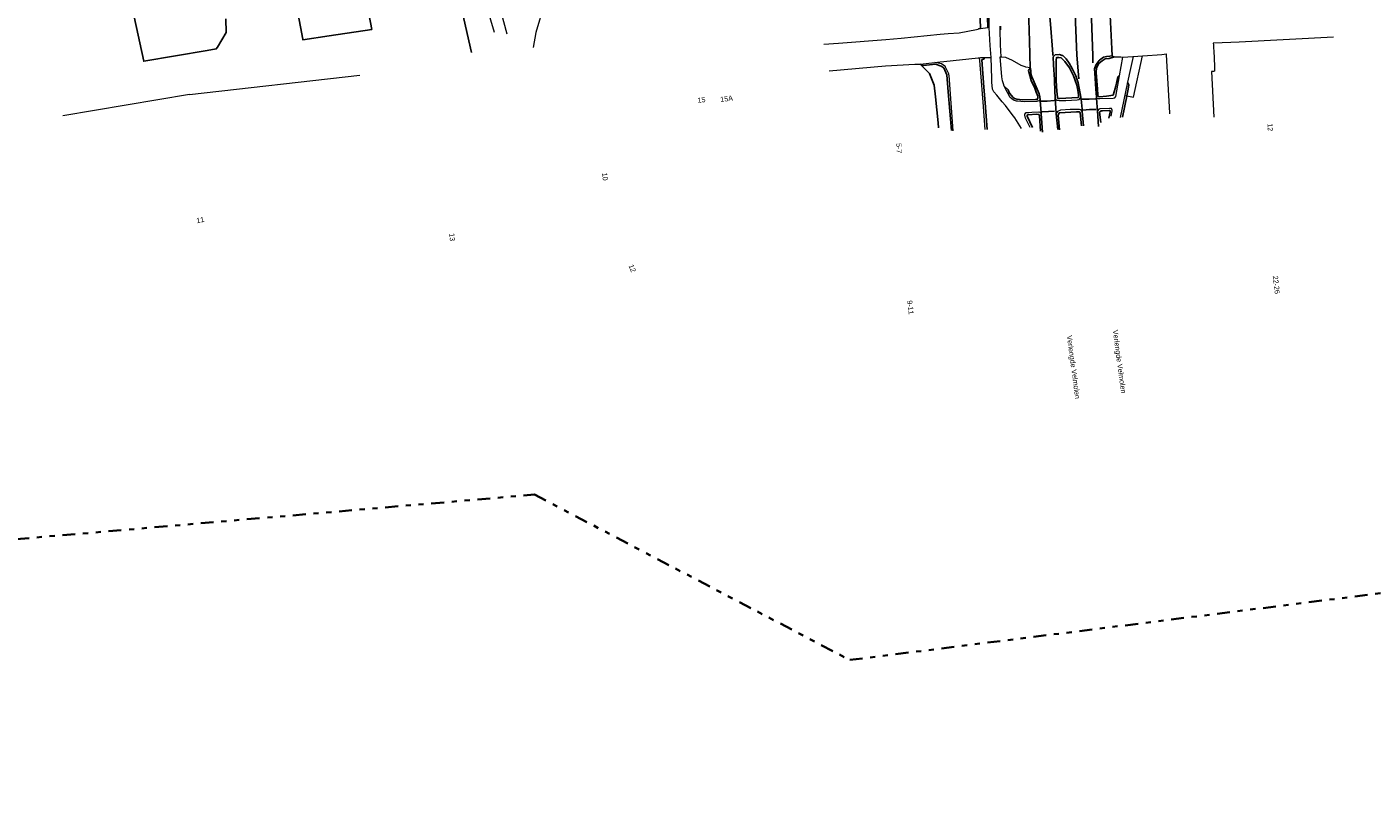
# Model space of a CAD drawing. Header units: metres. Extents: x 169249 to 194689, y 406250 to 412203.
# Tile 51 of 256: x 171207 to 171469, y 406377 to 406529. Entities that reach past the tile are written whole.
import ezdxf
from ezdxf.enums import TextEntityAlignment as Align

# ---------------------------------------------------------------- set-up
doc = ezdxf.new("R2010")
doc.units = ezdxf.units.M
doc.linetypes.add('BGT_NLCS_N264$0$AL-TEKENBLADGRENS', pattern=[11.5, 2.5, -1.5, 1, -1.5, 1, -1.5, 2.5])
for name, color, linetype, lineweight in [('BGT_NLCS_N264$0$B-WE-GW-TALUD_KRUIN-G', 252, 'CONTINUOUS', 18), ('BGT_NLCS_N264$0$B-WE-GW-TALUD_TEEN-G', 252, 'CONTINUOUS', 18), ('BGT_NLCS_N264$0$B-WE-GW-WATERGANG_SLOOT_BODEM-G', 252, 'CONTINUOUS', 18), ('BGT_NLCS_N264$0$B-WE-OG-TOPOGRAFIE_CULTUURSCHEIDING-G', 252, 'CONTINUOUS', 18), ('BGT_NLCS_N264$0$B-WE-OG-TOPOGRAFIE_WEG_RIJWIELPAD-G', 252, 'CONTINUOUS', 18), ('BGT_NLCS_N264$0$B-WE-OG-TOPOGRAFIE_WEG_VERHARD-G', 252, 'CONTINUOUS', 18), ('BGT_NLCS_N264$0$X-XX-AL-TEKENBLADGRENS-G', 252, 'BGT_NLCS_N264$0$AL-TEKENBLADGRENS', 35), ('X-XX-AL-REFERENTIE-G', 7, 'CONTINUOUS', 18)]:
    doc.layers.add(name, color=color, linetype=linetype, lineweight=lineweight)
for name, color, linetype in [('BGT_NLCS_N264$0$B-WE-IE-TERREINAFSCHEIDING_KUNSTMATIG_HEKWERK_RASTER-G', 252, 'CONTINUOUS'), ('BGT_NLCS_N264$0$B-WE-OG-TOPOGRAFIE_WEG_RIJWEG-G', 252, 'CONTINUOUS'), ('BGT_NLCS_N264$0$B-WE-OG-TOPOGRAFIE_WEG_VOETPAD-G', 252, 'CONTINUOUS'), ('BGT_NLCS_N264$0$B-WE-VH-KANTOPSLUITING-G', 252, 'CONTINUOUS'), ('BGT_NLCS_N264$0$B-WE-VW-MARKERING-G', 252, 'CONTINUOUS'), ('BGT_NLCS_N264$0$Label_Nummeraanduidingreeks', 252, 'CONTINUOUS'), ('BGT_NLCS_N264$0$Label_Openbareruimte', 252, 'CONTINUOUS')]:
    doc.layers.add(name, color=color, linetype=linetype)
doc.styles.add('BGT_NLCS_N264$0$STANDARD', font='txt')

# ---------------------------------------------------------------- blocks, each defined once
blk = doc.blocks.new('BGT_NLCS_N264')
at = {"layer": 'BGT_NLCS_N264$0$B-WE-GW-TALUD_KRUIN-G'}
blk.add_polyline3d([(171287.88, 406582.23, 14.38), (171289.17, 406579.28, 14.38), (171291.42, 406571.21, 14.49), (171294.18, 406559.33, 14.51), (171296.95, 406545.08, 14.52), (171297.9, 406537.3, 14.61), (171298.99, 406533.35, 14.67), (171300.55, 406527.56, 14.65)], dxfattribs=at)
at = {"layer": 'BGT_NLCS_N264$0$B-WE-GW-TALUD_TEEN-G'}
blk.add_polyline3d([(171298.18, 406527.84, 14.16), (171296.24, 406534.43, 14.18), (171295.75, 406540.49, 14.06), (171294.47, 406547.93, 13.87), (171292.16, 406558.1, 13.79), (171289.95, 406566.16, 13.8), (171287.14, 406577.72, 13.82), (171285.25, 406582.16, 13.81)], dxfattribs=at)
at = {"layer": 'BGT_NLCS_N264$0$B-WE-GW-WATERGANG_SLOOT_BODEM-G'}
for p, q in [((171238.86, 406515.77, 13.38), (171271.98, 406519.52, 13.47)), ((171238.86, 406515.77, 13.38), (171214.21, 406511.61, 13.53)), ((171238.83, 406515.73, 13.38), (171238.86, 406515.77, 13.38))]:
    blk.add_line(p, q, dxfattribs=at)
blk.add_polyline3d([(171396.55, 406529.09, 15.13), (171396.57, 406528.67, 15.15), (171396.58, 406528.33, 15.15)], dxfattribs=at)
at = {"layer": 'BGT_NLCS_N264$0$B-WE-IE-TERREINAFSCHEIDING_KUNSTMATIG_HEKWERK_RASTER-G'}
for points in [[(171226.23, 406539.57, 14.09), (171229.94, 406522.25, 14.18), (171242.31, 406524.35, 14.22), (171244.06, 406524.65, 14.23), (171244.27, 406525.01, 14.22), (171245.95, 406527.85, 14.18), (171245.92, 406530.47, 14.18)], [(171252.2, 406572.6, 14.34), (171260.88, 406526.56, 14.18), (171260.91, 406526.4, 14.18), (171266.03, 406527.18, 14.31), (171274.27, 406528.43, 14.52), (171265.69, 406573.46, 13.97)], [(171282.24, 406574.45, 14.1), (171293.71, 406523.92, 14.47)]]:
    blk.add_polyline3d(points, dxfattribs=at)
at = {"layer": 'BGT_NLCS_N264$0$B-WE-OG-TOPOGRAFIE_CULTUURSCHEIDING-G'}
blk.add_polyline3d([(171287.88, 406582.23, 14.57), (171288.94, 406582.25, 14.79), (171314.43, 406582.7, 15.11), (171315.14, 406581.99, 15.09), (171315.04, 406580.52, 15.08), (171313.91, 406576.58, 15.08), (171313.86, 406576.41, 15.08), (171309.14, 406559.97, 15.09), (171308.23, 406556.78, 15.09), (171306.51, 406550.79, 15.09), (171305.48, 406545.14, 15.08), (171306.77, 406541.73, 15.11), (171307.93, 406538.78, 15.11), (171308.11, 406535.32, 15.16), (171307.82, 406533.26, 15.19), (171306.2, 406527.85, 15.03), (171305.67, 406524.94, 14.93)], dxfattribs=at)
at = {"layer": 'BGT_NLCS_N264$0$B-WE-OG-TOPOGRAFIE_WEG_RIJWEG-G'}
for p, q in [((171404.46, 406511.99, 14.94), (171404.7, 406508.42, 14.87)), ((171407.4, 406511.98, 14.98), (171407.67, 406508.97, 14.97)), ((171415.4, 406512.56, 14.98), (171415.6, 406509.57, 14.97))]:
    blk.add_line(p, q, dxfattribs=at)
for points in [[(171401.99, 406532.37, 15.01), (171402.18, 406526.15, 14.95), (171402.34, 406520.99, 14.91)], [(171418.09, 406531.2, 15.06), (171417.97, 406531.16, 15.05), (171417.86, 406531.12, 15.04), (171418.19, 406524.65, 15.03), (171418.26, 406523.28, 15.03)], [(171412.17, 406515.23, 15.04), (171411.66, 406518.02, 15.03), (171411.2, 406519.38, 15.03), (171410.55, 406520.69, 15.02), (171409.91, 406521.84, 15.01), (171409.31, 406522.69, 15.02), (171408.68, 406523.34, 15.01), (171408.55, 406523.38, 15.01), (171408.01, 406523.56, 15.01), (171407.19, 406523.5, 15.01), (171407.18, 406523.5, 15.01), (171407.17, 406523.49, 15.01), (171406.93, 406523.24, 15.02), (171406.8, 406523.11, 15.02), (171406.88, 406521.57, 15), (171407.02, 406518.69, 14.99), (171407.04, 406518.38, 14.99), (171407.21, 406514.93, 14.99)], [(171418.26, 406523.28, 15.03), (171418.23, 406523.27, 15.02), (171417.78, 406523.24, 15.02), (171417.2, 406523.19, 15.01), (171416.58, 406523.02, 15), (171415.82, 406522.47, 15), (171415.74, 406522.37, 15), (171415.16, 406521.61, 14.99), (171415.11, 406521.56, 14.99), (171415.09, 406521.48, 14.99), (171414.84, 406520.76, 14.98), (171414.86, 406519.89, 14.99), (171415.1, 406516.8, 14.99), (171415.22, 406515.25, 14.98), (171415.23, 406515.09, 14.98)], [(171402.34, 406520.99, 14.91), (171402.35, 406520.91, 14.91), (171402.43, 406520.35, 14.9), (171402.46, 406520.11, 14.9), (171402.52, 406519.62, 14.9), (171402.69, 406519.03, 14.88), (171402.75, 406518.92, 14.88), (171403.12, 406518.15, 14.88), (171404.06, 406515.9, 14.94), (171404.18, 406515.33, 14.93), (171404.23, 406514.72, 14.93)], [(171404.23, 406514.72, 14.93), (171404.24, 406514.54, 14.93), (171404.44, 406512.28, 14.95), (171404.46, 406511.99, 14.94)], [(171407.21, 406514.93, 14.99), (171407.32, 406513.2, 14.98), (171407.4, 406511.98, 14.98)], [(171412.43, 406512.46, 15.03), (171412.43, 406512.57, 15.03), (171412.4, 406512.91, 15.04), (171412.21, 406514.89, 15.04), (171412.17, 406515.23, 15.04)], [(171415.23, 406515.09, 14.98), (171415.3, 406514.13, 14.98), (171415.4, 406512.56, 14.98)], [(171412.67, 406509.66, 15), (171412.44, 406512.43, 15.03), (171412.43, 406512.46, 15.03)]]:
    blk.add_polyline3d(points, dxfattribs=at)
at = {"layer": 'BGT_NLCS_N264$0$B-WE-OG-TOPOGRAFIE_WEG_RIJWIELPAD-G'}
for p, q in [((171419.66, 406519.4, 15.1), (171420.35, 406523.06, 15.12)), ((171421.22, 406518.17, 15.11), (171419.82, 406511.31, 15.02))]:
    blk.add_line(p, q, dxfattribs=at)
for points in [[(171394.37, 406528.78, 15.07), (171394.36, 406529.45, 15.05), (171394.36, 406530.07, 15.02), (171394.35, 406531.2, 14.98), (171394.01, 406539.43, 14.81), (171393.97, 406540.46, 14.79), (171393.97, 406540.65, 14.8), (171393.97, 406540.91, 14.81), (171393.64, 406549.89, 14.66), (171393.63, 406550.1, 14.66), (171393.54, 406552.27, 14.61), (171393.55, 406552.56, 14.6), (171393.55, 406553.01, 14.59)], [(171394.72, 406522.95, 14.95), (171394.54, 406525.3, 15.13), (171394.43, 406527.63, 15.09), (171394.37, 406528.78, 15.07)], [(171396.66, 406523.08, 15), (171396.52, 406525.46, 15.11), (171396.51, 406528.43, 15.09), (171396.51, 406528.63, 15.09), (171396.51, 406529.06, 15.09)], [(171400.63, 406509.18, 14.93), (171399.36, 406511.24, 14.94), (171398.84, 406511.9, 14.94), (171398.83, 406511.91, 14.94), (171397.49, 406513.61, 14.94), (171396.9, 406514.32, 14.95), (171395.81, 406515.64, 14.98), (171395.23, 406516.3, 14.98), (171395.02, 406516.78, 14.98), (171395.01, 406516.79, 14.98), (171395, 406516.82, 14.98), (171394.89, 406518.18, 14.97), (171394.86, 406518.91, 14.97), (171394.72, 406522.95, 14.95)], [(171397.27, 406517.4, 14.96), (171397.14, 406517.83, 14.96), (171396.94, 406518.44, 14.97), (171396.82, 406519.22, 14.96), (171396.67, 406520.81, 14.98), (171396.51, 406523.09, 14.99), (171396.66, 406523.08, 15)], [(171422.36, 406523.17, 15.17), (171421.82, 406520.81, 15.14), (171421.22, 406518.17, 15.11)], [(171415.23, 406515.09, 14.98), (171415.45, 406514.98, 14.99), (171415.86, 406514.97, 14.99), (171418.46, 406515.08, 15.04), (171418.75, 406515.12, 15.06), (171418.96, 406515.41, 15.06), (171419.66, 406519.4, 15.1)], [(171404.23, 406514.72, 14.93), (171404.15, 406514.64, 14.93), (171404.01, 406514.51, 14.93), (171403.6, 406514.39, 14.95), (171401.18, 406514.32, 14.96), (171401.13, 406514.33, 14.96), (171399.85, 406514.45, 14.96), (171399.66, 406514.47, 14.96), (171399.08, 406514.67, 14.96), (171398.45, 406515.19, 14.95), (171397.95, 406516.06, 14.96), (171397.91, 406516.13, 14.96), (171397.27, 406517.4, 14.96)], [(171407.21, 406514.93, 14.99), (171407.25, 406514.89, 14.99), (171407.52, 406514.66, 14.99), (171407.94, 406514.61, 14.99), (171409.28, 406514.61, 15), (171411.46, 406514.73, 15.01), (171411.83, 406514.79, 15.01), (171412.09, 406515.12, 15.03), (171412.17, 406515.23, 15.04)], [(171402.29, 406509.38, 14.94), (171401.45, 406511.02, 14.95), (171401.42, 406511.17, 14.95), (171401.29, 406511.73, 14.95), (171401.3, 406511.97, 14.95), (171401.57, 406512.26, 14.95), (171401.58, 406512.26, 14.95), (171401.66, 406512.27, 14.95), (171402.07, 406512.28, 14.94), (171402.64, 406512.31, 14.93), (171404.03, 406512.4, 14.93), (171404.22, 406512.33, 14.93), (171404.33, 406512.18, 14.93), (171404.46, 406511.99, 14.94)], [(171412.43, 406512.46, 15.03), (171412.42, 406512.48, 15.02), (171412.23, 406512.69, 15.01), (171412.16, 406512.76, 15), (171411.92, 406512.88, 15.02), (171410.11, 406512.84, 15.02), (171408.19, 406512.71, 15.02), (171407.6, 406512.48, 15), (171407.5, 406512.24, 14.99), (171407.4, 406511.98, 14.98)], [(171418.07, 406511.56, 15.03), (171418.27, 406512.59, 15.05), (171418.24, 406512.72, 15.04), (171418.18, 406512.93, 15.04), (171418.1, 406513.07, 15.04), (171417.74, 406513.05, 15.04), (171415.89, 406512.97, 15.02), (171415.66, 406512.92, 15.02), (171415.48, 406512.68, 14.99), (171415.4, 406512.56, 14.98)]]:
    blk.add_polyline3d(points, dxfattribs=at)
at = {"layer": 'BGT_NLCS_N264$0$B-WE-OG-TOPOGRAFIE_WEG_VERHARD-G'}
for p, q in [((171394.07, 406528.74, 15.06), (171392.68, 406528.57, 15)), ((171394.37, 406528.78, 15.07), (171394.07, 406528.74, 15.06)), ((171380.92, 406521.7, 14.85), (171383.78, 406522, 14.87)), ((171422.36, 406523.17, 15.17), (171424.19, 406523.32, 15.16)), ((171424.19, 406523.32, 15.13), (171424.19, 406523.32, 15.13)), ((171420.83, 406515.58, 15.16), (171421.12, 406515.51, 15.17))]:
    blk.add_line(p, q, dxfattribs=at)
for points in [[(171392.13, 406528.44, 14.98), (171391.91, 406528.32, 14.98), (171388.51, 406527.7, 14.94), (171386.36, 406527.6, 14.9), (171384.82, 406527.45, 14.91), (171377.2, 406526.69, 14.9), (171374.24, 406526.4, 14.9), (171365.06, 406525.72, 14.85), (171362.21, 406525.5, 14.84)], [(171392.68, 406528.57, 15), (171392.66, 406528.57, 15), (171392.27, 406528.52, 14.98), (171392.13, 406528.44, 14.98)], [(171461.32, 406526.95, 15.18), (171442.97, 406525.95, 15.19), (171438.03, 406525.77, 15.24), (171437.92, 406525.77, 15.24), (171437.94, 406525.44, 15.24), (171438.06, 406523.63, 15.24), (171438.07, 406523.46, 15.24), (171438.16, 406520.6, 15.21), (171438.17, 406520.29, 15.21), (171437.98, 406520.27, 15.21), (171437.55, 406520.23, 15.21), (171438.06, 406511.35, 15.07)], [(171383.78, 406522, 14.87), (171384.79, 406522.11, 14.88), (171385.53, 406522.18, 14.88)], [(171387.34, 406508.72, 15), (171386.54, 406519.44, 14.98), (171386.53, 406519.57, 14.98), (171386.52, 406519.71, 14.98), (171386.47, 406519.82, 14.97), (171385.94, 406520.99, 14.94), (171385.85, 406521.19, 14.93), (171385.74, 406521.27, 14.93), (171385.07, 406521.73, 14.92), (171383.78, 406522, 14.87)], [(171385.53, 406522.18, 14.88), (171385.53, 406522.18, 14.88), (171392.18, 406522.89, 14.93), (171392.4, 406522.91, 14.93)], [(171392.4, 406522.91, 14.93), (171392.69, 406522.94, 14.94), (171393.35, 406523, 14.95)], [(171392.4, 406522.91, 14.93), (171392.53, 406521.68, 14.97), (171392.54, 406521.5, 14.98), (171392.69, 406520, 15.03), (171393.12, 406514.3, 14.98), (171393.5, 406508.99, 14.99)], [(171393.35, 406523, 14.95), (171394.58, 406522.96, 14.95), (171394.72, 406522.95, 14.95)], [(171402.34, 406520.99, 14.91), (171401.49, 406521.12, 14.95), (171401.35, 406521.14, 14.96), (171400.56, 406521.44, 14.98), (171398.91, 406522.38, 15.02), (171397.57, 406522.96, 15.03), (171396.81, 406523.06, 15.01), (171396.66, 406523.08, 15)], [(171418.26, 406523.28, 15.03), (171418.4, 406523.23, 15.04), (171418.72, 406523.12, 15.08)], [(171418.72, 406523.12, 15.08), (171419.04, 406523.11, 15.09), (171419.96, 406523.08, 15.11), (171420.33, 406523.06, 15.12), (171420.35, 406523.06, 15.12)], [(171420.35, 406523.06, 15.12), (171422.27, 406523.17, 15.17), (171422.36, 406523.17, 15.17)], [(171421.12, 406515.51, 15.17), (171422.39, 406515.22, 15.2), (171424.19, 406523.32, 15.13)], [(171424.19, 406523.32, 15.16), (171424.23, 406523.32, 15.16), (171425.11, 406523.39, 15.16), (171426.98, 406523.51, 15.17), (171427.94, 406523.58, 15.17), (171428.39, 406523.61, 15.17), (171428.73, 406523.65, 15.09), (171428.74, 406523.49, 15.09), (171429.39, 406512.18, 14.99), (171429.39, 406512.04, 14.99)], [(171363.2, 406520.37, 14.83), (171374.17, 406521.32, 14.84), (171379.92, 406521.64, 14.85), (171380.92, 406521.7, 14.85)]]:
    blk.add_polyline3d(points, dxfattribs=at)
at = {"layer": 'BGT_NLCS_N264$0$B-WE-OG-TOPOGRAFIE_WEG_VOETPAD-G'}
for points in [[(171392.68, 406528.57, 15), (171392.55, 406532.54, 15.16), (171391.99, 406546.54, 14.84), (171391.83, 406551.52, 14.78), (171391.79, 406553.21, 14.71), (171391.65, 406556.47, 14.6)], [(171393.39, 406556.62, 14.57), (171393.41, 406554.29, 14.69), (171393.52, 406551.91, 14.73), (171393.46, 406551.5, 14.73), (171393.46, 406551.03, 14.73), (171393.42, 406547.11, 14.81), (171393.71, 406541.65, 14.91), (171393.89, 406535.13, 15.07), (171394.07, 406528.74, 15.06)], [(171380.92, 406521.7, 14.85), (171382.72, 406519.87, 14.93), (171383.66, 406517.59, 14.97), (171383.9, 406515.32, 15), (171384.42, 406510.23, 15.08), (171384.52, 406509.31, 15.1)]]:
    blk.add_polyline3d(points, dxfattribs=at)
at = {"layer": 'BGT_NLCS_N264$0$B-WE-VH-KANTOPSLUITING-G'}
for points in [[(171393.35, 406523, 14.95), (171393.35, 406522.7, 15.01), (171392.92, 406522.52, 15.05), (171393.3, 406517.22, 15.06), (171393.54, 406514.13, 15.06), (171393.94, 406508.98, 15.06)], [(171407.53, 406516.42, 15.15), (171407.62, 406515.25, 15.15), (171407.64, 406515.02, 15.15), (171408.04, 406514.96, 15.14), (171411.63, 406515.17, 15.14), (171411.73, 406515.3, 15.14), (171411.71, 406515.73, 15.15), (171411.56, 406516.62, 15.16), (171411.4, 406517.58, 15.17), (171410.74, 406519.38, 15.18), (171409.94, 406520.99, 15.19), (171409.03, 406522.16, 15.18), (171408.34, 406522.9, 15.12), (171407.85, 406523, 15.1), (171407.51, 406522.94, 15.1), (171407.41, 406522.93, 15.1), (171407.37, 406522.48, 15.1), (171407.39, 406518.41, 15.15), (171407.53, 406516.42, 15.15)], [(171419.66, 406519.4, 15.1), (171419.59, 406519.35, 15.12), (171419.36, 406519.18, 15.18), (171418.95, 406517.39, 15.23), (171418.82, 406516.96, 15.22), (171418.44, 406515.66, 15.2), (171417.16, 406515.46, 15.19), (171415.79, 406515.34, 15.19), (171415.55, 406515.37, 15.18), (171415.5, 406515.73, 15.17), (171415.42, 406516.81, 15.14), (171415.18, 406520.03, 15.06), (171415.24, 406520.97, 15.09), (171415.68, 406521.83, 15.09), (171416.29, 406522.32, 15.1), (171416.9, 406522.69, 15.1), (171417.71, 406522.77, 15.1), (171418.72, 406523.12, 15.08)], [(171387.01, 406508.74, 15.07), (171386.38, 406516.32, 15.05), (171386.11, 406519.59, 15.04), (171385.54, 406520.93, 15), (171385, 406521.31, 14.99), (171383.88, 406521.66, 14.97), (171381.55, 406521.42, 14.94), (171380.92, 406521.7, 14.85)], [(171402.34, 406520.99, 14.91), (171402.29, 406520.91, 14.91), (171401.96, 406520.41, 14.96), (171402.53, 406518.49, 15.02), (171403.2, 406517.02, 15.04), (171403.5, 406516.22, 15.04), (171403.8, 406515.45, 15.04), (171403.81, 406515.12, 15.04), (171403.71, 406514.79, 15.04), (171403.37, 406514.77, 15.04), (171400.73, 406514.7, 15.05), (171399.7, 406514.87, 15.05), (171399.29, 406515, 15.05), (171399.02, 406515.2, 15.05), (171398.63, 406515.63, 15.05), (171398.38, 406515.97, 15.05), (171398.23, 406516.16, 15.05), (171398.02, 406516.68, 14.99), (171397.27, 406517.4, 14.96)], [(171421.12, 406515.51, 15.23), (171421.38, 406516.81, 15.24), (171421.48, 406517.68, 15.2), (171421.29, 406518.04, 15.13), (171421.22, 406518.17, 15.11)], [(171420.28, 406511.36, 15.2), (171421.1, 406515.42, 15.23), (171421.12, 406515.51, 15.23)], [(171404.35, 406508.63, 15.14), (171404.1, 406511.63, 15.12), (171404.01, 406511.91, 15.12), (171403.63, 406511.95, 15.12), (171401.85, 406511.8, 15.12), (171401.76, 406511.76, 15.12), (171401.74, 406511.54, 15.12), (171402.77, 406509.35, 15.12)], [(171412.31, 406509.67, 15.23), (171412.02, 406512.2, 15.21), (171412.01, 406512.29, 15.21), (171411.84, 406512.4, 15.21), (171411.35, 406512.4, 15.19), (171408.05, 406512.23, 15.19), (171407.94, 406512.2, 15.2), (171407.79, 406511.74, 15.19), (171408.02, 406508.9, 15.19)], [(171416.07, 406510.31, 15.19), (171415.83, 406512.32, 15.17), (171416.12, 406512.56, 15.17), (171416.38, 406512.62, 15.17), (171417.67, 406512.68, 15.18), (171417.86, 406512.62, 15.18), (171417.88, 406512.3, 15.18), (171417.61, 406511.16, 15.18)]]:
    blk.add_polyline3d(points, dxfattribs=at)
at = {"layer": 'BGT_NLCS_N264$0$B-WE-VW-MARKERING-G', "linetype": 'Continuous'}
for points in [[(171414.53, 406521.92, 15.02), (171414.48, 406523.35, 15.04), (171414.04, 406535.95, 15.17), (171413.82, 406548.09, 15.36), (171413.49, 406565.25, 15.64)], [(171410.8, 406538.05, 15.26), (171410.98, 406533.06, 15.17), (171411.41, 406523.45, 15.08), (171411.41, 406523.44, 15.08), (171411.79, 406518.83, 15.06)], [(171406.06, 406531.68, 15.15), (171406.33, 406528.7, 15.11), (171406.67, 406524.55, 15.07), (171406.75, 406523.54, 15.05), (171406.76, 406523.36, 15.05)]]:
    blk.add_polyline3d(points, dxfattribs=at)
at = {"layer": 'BGT_NLCS_N264$0$B-WE-VW-MARKERING-G'}
for points in [[(171406.96, 406514.57, 14.99), (171405.63, 406514.47, 15), (171404.39, 406514.45, 14.96)], [(171414.99, 406514.91, 14.99), (171413.79, 406514.86, 15.03), (171412.35, 406514.86, 15.04)], [(171407.08, 406512.55, 15), (171405.9, 406512.49, 14.99), (171404.62, 406512.38, 14.97)], [(171415.17, 406512.88, 15.01), (171413.84, 406512.83, 15.04), (171412.58, 406512.75, 15.04)]]:
    blk.add_polyline3d(points, dxfattribs=at)
at = {"layer": 'BGT_NLCS_N264$0$X-XX-AL-TEKENBLADGRENS-G'}
blk.add_polyline3d([(170882.93, 406376.92, 0), (170972.03, 406409.16, 0), (171305.93, 406437.93, 0), (171367.23, 406405.74, 0), (171498.46, 406422.26, 0), (171531.41, 406450.67, 0), (171821.09, 406492.88, 0), (172008.52, 406498.94, 0), (172285.68, 406442.73, 0)], dxfattribs=at)
at = {"layer": 'BGT_NLCS_N264$0$Label_Nummeraanduidingreeks', "color": 7, "lineweight": 18, "style": 'BGT_NLCS_N264$0$STANDARD'}
for s, rotation, p in [('15', 6.7, (171338.4, 406514.7)), ('15A', 7, (171343.28, 406514.94)), ('12', -87, (171449.01, 406509.4)), ('5-7', -87, (171376.81, 406505.32)), ('10', -82.5, (171319.64, 406499.79)), ('11', 11.4, (171240.95, 406491.35)), ('13', -83.5, (171289.93, 406488.01)), ('12', -68.9, (171324.96, 406481.96)), ('22-26', -83.5, (171450.19, 406478.74)), ('9-11', -83, (171379.05, 406474.34))]:
    blk.add_text(s, height=1, rotation=rotation, dxfattribs=at).set_placement(p, align=Align.MIDDLE)
at = {"layer": 'BGT_NLCS_N264$0$Label_Openbareruimte', "color": 252, "lineweight": 18, "style": 'BGT_NLCS_N264$0$STANDARD'}
for p in [(171419.56, 406463.78), (171410.64, 406462.72)]:
    blk.add_text('Verlengde Velmolen', height=1, rotation=-82.4129, dxfattribs=at).set_placement(p, align=Align.MIDDLE)

msp = doc.modelspace()

# ---------------------------------------------------------------- block references
at = {"layer": 'X-XX-AL-REFERENTIE-G'}
msp.add_blockref('BGT_NLCS_N264', (0, 0), dxfattribs=at)

doc.saveas('drawing.dxf')
